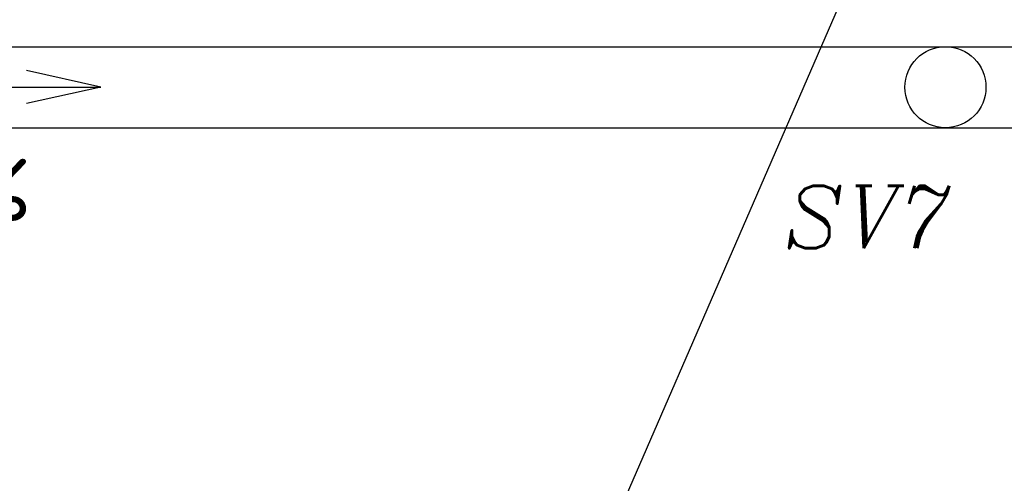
# Model space of a CAD drawing. Header units: millimetres. Extents: x -102634 to 407724, y -68883 to 155589.
# Tile 72 of 80: x 221154 to 222976, y 67901 to 68758. Entities that reach past the tile are written whole.
import ezdxf

# ---------------------------------------------------------------- set-up
doc = ezdxf.new("R2010")
doc.units = ezdxf.units.MM
doc.header["$LTSCALE"] = 20
doc.layers.add('CKSTRECHA_PODROVINOU', color=7, linetype='Continuous', lineweight=25)
doc.layers.add('CKTEXTY_MALE', color=8, linetype='Continuous', lineweight=18)
doc.styles.add('KURZIVA', font='italic__.ttf')
doc.styles.get("Standard").update_dxf_attribs({"font": 'isocpeur.ttf'})
doc.dimstyles.new('CADKON$7', dxfattribs={"dimscale": 100, "dimtxt": 2.5, "dimasz": 2.5, "dimexe": 1.8, "dimexo": 5, "dimgap": 0.6, "dimtad": 1, "dimrnd": 1, "dimtxsty": 'Standard', "dimblk1": 'OBLIQUE', "dimblk2": 'OBLIQUE', "dimsah": 1, "dimcen": 2.5, "dimadec": 1, "dimazin": 2, "dimtfac": 1, "dimtdec": 4, "dimtix": 1, "dimtmove": 0, "dimatfit": 3, "dimldrblk": 'DOTSMALL', "dimfxl": 5, "dimfxlon": 1, "dimtfill": 1, "dimtolj": 1, "dimarcsym": 0})

# ---------------------------------------------------------------- blocks, each defined once
blk = doc.blocks.new('_OBLIQUE')
at = {"color": 0, "linetype": 'ByBlock', "transparency": 33554687}
blk.add_line((-0.5, -0.5), (0.5, 0.5), dxfattribs=at)

msp = doc.modelspace()

# ---------------------------------------------------------------- linework, layer by layer
at = {"layer": 'CKSTRECHA_PODROVINOU'}
for p, q in [((219966.6, 68708.2), (223966.6, 68708.2)), ((221304.2, 68633.5), (221166.8, 68664)), ((220722.1, 68633.5), (221304.2, 68633.5)), ((221304.2, 68633.5), (221166.8, 68602.9)), ((219966.6, 68558.2), (223846.6, 68558.2))]:
    msp.add_line(p, q, dxfattribs=at)
msp.add_circle((222866.6, 68633.2), 75, dxfattribs=at)

# ---------------------------------------------------------------- texts
at = {"layer": 'CKTEXTY_MALE'}
msp.add_text('0,5%', height=115, dxfattribs=at).set_placement((220843.8, 68386))
at = {"layer": 'CKTEXTY_MALE', "style": 'KURZIVA'}
msp.add_text('SV7', height=115, dxfattribs=at).set_placement((222567.9, 68335.6))

# ---------------------------------------------------------------- leaders
at = {"layer": 'CKTEXTY_MALE'}
for points in [[(223913.1, 79958.2), (218461.3, 59101.8)], [(223916.6, 71652.7), (218461.3, 59101.8)]]:
    msp.add_leader(points, dimstyle='CADKON$7', override={"dimscale": 50, "dimtxt": 2.3, "dimasz": 2, "dimldrblk": 'Open30'}, dxfattribs=at)

doc.saveas('drawing.dxf')
